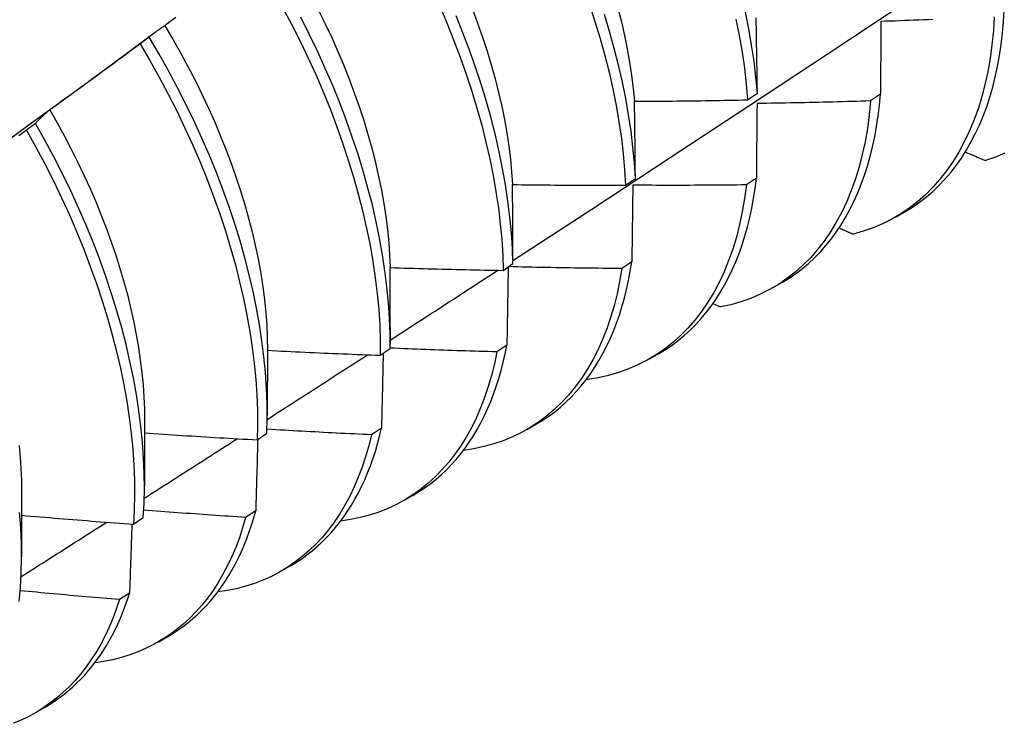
# Model space of a CAD drawing. Header units: inches. Extents: x 18 to 430, y 47 to 208.
# Tile 99 of 112: x 404.741 to 405.019, y 157.913 to 158.112. Entities that reach past the tile are written whole.
import ezdxf

# ---------------------------------------------------------------- set-up
doc = ezdxf.new("R2010")
doc.units = ezdxf.units.IN
doc.header["$MEASUREMENT"] = 0
doc.layers.add('Visible Edges(ANSI)', color=7, linetype='Continuous', lineweight=25)

msp = doc.modelspace()

# ---------------------------------------------------------------- linework, layer by layer
at = {"layer": 'Visible Edges(ANSI)'}
for p, q in [((404.76511, 158.09849), (404.77894, 158.10871)), ((404.77726, 158.10738), (404.77468, 158.10543)), ((404.94671, 158.0896), (404.94947, 158.09154)), ((404.98433, 158.0912), (404.98152, 158.08929)), ((404.74505, 158.08294), (404.74247, 158.08098)), ((404.91216, 158.06545), (404.91493, 158.06738)), ((404.94918, 158.06743), (404.94636, 158.06553)), ((404.98857, 158.05642), (404.99135, 158.05802)), ((404.91391, 158.04376), (404.91108, 158.04187)), ((404.87749, 158.04136), (404.88027, 158.04328)), ((404.95377, 158.03638), (404.95655, 158.03798)), ((404.93688, 158.03193), (404.93899, 158.03099)), ((404.8455, 158.02517), (404.84549, 158.02045)), ((404.81072, 158.01886), (404.8107, 158.00041)), ((404.8427, 158.01734), (404.84549, 158.01926)), ((404.87853, 158.02017), (404.87569, 158.01829)), ((404.91897, 158.01634), (404.92175, 158.01794)), ((404.90114, 158.0106), (404.90134, 158.0105)), ((404.77592, 157.99882), (404.7759, 157.98037)), ((404.84303, 157.99669), (404.84018, 157.99482)), ((404.88417, 157.9963), (404.88696, 157.9979)), ((404.80779, 157.99341), (404.81059, 157.99532)), ((404.74112, 157.97878), (404.7411, 157.96033)), ((404.84937, 157.97626), (404.85216, 157.97786)), ((404.77277, 157.96955), (404.77557, 157.97146)), ((404.80741, 157.97331), (404.80456, 157.97144)), ((404.81457, 157.95622), (404.81736, 157.95783)), ((404.77168, 157.95003), (404.76882, 157.94818)), ((404.77978, 157.93618), (404.78256, 157.93779)), ((404.74498, 157.91614), (404.74776, 157.91775))]:
    msp.add_line(p, q, dxfattribs=at)
at = {"layer": 'Visible Edges(ANSI)', "flags": 128}
for points in [[(404.88026, 158.04417), (404.90256, 158.05871), (404.92482, 158.07328), (404.94704, 158.08789), (404.96921, 158.10252), (404.99135, 158.11718), (405.01345, 158.13188), (405.03551, 158.1466), (405.05753, 158.16135), (405.0795, 158.17612), (405.10144, 158.19092), (405.12334, 158.20574), (405.14519, 158.22059), (405.16701, 158.23546), (405.18878, 158.25035), (405.21052, 158.26526)], [(404.85942, 158.11629), (404.8615, 158.11144), (404.86346, 158.10658), (404.8653, 158.10172), (404.86701, 158.09687), (404.8686, 158.09203), (404.87006, 158.08721), (404.8714, 158.08242), (404.87261, 158.07765), (404.87368, 158.07293), (404.87463, 158.06824), (404.87544, 158.06361), (404.87612, 158.05903), (404.87666, 158.05451), (404.87707, 158.05005), (404.87735, 158.04567), (404.87749, 158.04136)], [(404.90191, 158.11662), (404.90349, 158.11178), (404.90495, 158.10697), (404.90627, 158.10217), (404.90747, 158.09741), (404.90854, 158.09269), (404.90948, 158.08801), (404.91028, 158.08337), (404.91095, 158.0788), (404.91149, 158.07428), (404.91189, 158.06983), (404.91216, 158.06545)], [(404.81503, 158.11577), (404.81756, 158.111), (404.81999, 158.1062), (404.8223, 158.10138), (404.8245, 158.09654), (404.82658, 158.09169), (404.82855, 158.08683), (404.83039, 158.08197), (404.83211, 158.07712), (404.83371, 158.07228), (404.83518, 158.06746), (404.83653, 158.06266), (404.83774, 158.0579), (404.83882, 158.05317), (404.83978, 158.04848), (404.8406, 158.04384), (404.84128, 158.03926), (404.84183, 158.03473), (404.84225, 158.03027), (404.84254, 158.02589), (404.84269, 158.02157), (404.8427, 158.01734)], [(404.82513, 158.11507), (404.82707, 158.11114), (404.82893, 158.1072), (404.83069, 158.10324), (404.83236, 158.09928), (404.83394, 158.09531), (404.83541, 158.09135), (404.8368, 158.0874), (404.83808, 158.08345), (404.83926, 158.07953), (404.84035, 158.07562), (404.84133, 158.07174), (404.84221, 158.06789), (404.84299, 158.06407), (404.84367, 158.06029), (404.84424, 158.05656), (404.84471, 158.05287), (404.84507, 158.04924), (404.84533, 158.04567), (404.84548, 158.04215)], [(404.88027, 158.04328), (404.88012, 158.0476), (404.87983, 158.05199), (404.87941, 158.05645), (404.87885, 158.06097), (404.87817, 158.06556), (404.87734, 158.0702), (404.87639, 158.07488), (404.8753, 158.07961), (404.87409, 158.08438), (404.87274, 158.08918), (404.87127, 158.094), (404.86967, 158.09884), (404.86795, 158.10369), (404.8661, 158.10855), (404.86413, 158.11341)], [(404.86877, 158.11526), (404.87026, 158.11129), (404.87165, 158.10734), (404.87294, 158.1034), (404.87412, 158.09947), (404.87521, 158.09557), (404.87619, 158.09169), (404.87707, 158.08785), (404.87784, 158.08403), (404.8785, 158.08026), (404.87907, 158.07653), (404.87953, 158.07285), (404.87988, 158.06922), (404.88013, 158.06564)], [(404.91493, 158.06738), (404.91465, 158.07176), (404.91424, 158.07622), (404.91369, 158.08074), (404.91301, 158.08532), (404.91219, 158.08996), (404.91125, 158.09464), (404.91017, 158.09937), (404.90896, 158.10414), (404.90762, 158.10893), (404.90616, 158.11375)], [(404.90996, 158.11554), (404.91095, 158.11166), (404.91183, 158.10781), (404.91261, 158.104), (404.91329, 158.10022), (404.91386, 158.09649), (404.91433, 158.09281), (404.91469, 158.08919)], [(404.94947, 158.09154), (404.94906, 158.09599), (404.94852, 158.10051), (404.94785, 158.10509), (404.94705, 158.10972), (404.94611, 158.1144)], [(405.01656, 158.11314), (405.0163, 158.10909), (405.0159, 158.10515), (405.01538, 158.10131), (405.01472, 158.09757), (405.01392, 158.09395), (405.013, 158.09044), (405.01196, 158.08706), (405.01078, 158.0838), (405.00948, 158.08067), (405.00806, 158.07768), (405.00651, 158.07482), (405.00485, 158.07211), (405.00307, 158.06954), (405.00117, 158.06712), (404.99917, 158.06485), (404.99705, 158.06273), (404.99483, 158.06077), (404.9925, 158.05897), (404.99008, 158.05733), (404.98756, 158.05585), (404.98494, 158.05454), (404.98223, 158.0534), (404.97944, 158.05243), (404.97656, 158.05163)], [(404.99135, 158.05802), (404.9934, 158.05927), (404.99537, 158.06063), (404.99728, 158.0621), (404.99913, 158.06368), (405.0009, 158.06536), (405.0026, 158.06715), (405.00422, 158.06904), (405.00577, 158.07103), (405.00724, 158.07312), (405.00864, 158.07531), (405.00995, 158.0776), (405.01119, 158.07998), (405.01234, 158.08245), (405.01341, 158.08501), (405.0144, 158.08766), (405.0153, 158.09039), (405.01611, 158.09321), (405.01684, 158.09611), (405.01748, 158.09908), (405.01804, 158.10214), (405.0185, 158.10526), (405.01888, 158.10846), (405.01916, 158.11172), (405.01936, 158.11505)], [(404.78165, 158.11058), (404.78146, 158.11046), (404.78127, 158.11033), (404.78108, 158.11021), (404.78089, 158.11009), (404.78071, 158.10996), (404.78052, 158.10983), (404.78033, 158.10971), (404.78015, 158.10958), (404.77996, 158.10945), (404.77978, 158.10932), (404.77959, 158.10919), (404.77941, 158.10905), (404.77923, 158.10892), (404.77905, 158.10878), (404.77886, 158.10865), (404.77868, 158.10851), (404.7785, 158.10837), (404.77832, 158.10824), (404.77814, 158.1081), (404.77797, 158.10796), (404.77779, 158.10781), (404.77761, 158.10767), (404.77743, 158.10753), (404.77726, 158.10738)], [(404.78482, 158.11295), (404.78376, 158.11216), (404.78271, 158.11137), (404.78165, 158.11058)], [(404.78165, 158.11058), (404.78392, 158.10676), (404.78612, 158.10291), (404.78822, 158.09903), (404.79025, 158.09513), (404.79219, 158.09121), (404.79404, 158.08726), (404.7958, 158.08331), (404.79747, 158.07936), (404.79904, 158.07539), (404.80053, 158.07144), (404.80192, 158.06749), (404.80321, 158.06355), (404.80441, 158.05963), (404.8055, 158.05572), (404.8065, 158.05185), (404.80739, 158.048), (404.80818, 158.04419), (404.80886, 158.04042), (404.80944, 158.0367), (404.80991, 158.03302), (404.81027, 158.02939), (404.81052, 158.02582), (404.81067, 158.02231), (404.81072, 158.01886)], [(404.84549, 158.01926), (404.84546, 158.0235), (404.8453, 158.02782), (404.84501, 158.03221), (404.84458, 158.03667), (404.84402, 158.0412), (404.84332, 158.04579), (404.84249, 158.05043), (404.84153, 158.05513), (404.84044, 158.05986), (404.83921, 158.06463), (404.83786, 158.06942), (404.83638, 158.07425), (404.83477, 158.07909), (404.83304, 158.08394), (404.83119, 158.0888), (404.82921, 158.09365), (404.82712, 158.09851), (404.82491, 158.10335), (404.82259, 158.10817), (404.82016, 158.11296)], [(404.9434, 158.11245), (404.94433, 158.10777), (404.94512, 158.10314), (404.94579, 158.09857), (404.94631, 158.09405), (404.94671, 158.0896)], [(404.94947, 158.09154), (404.94946, 158.09244), (404.94944, 158.09333), (404.94943, 158.09422), (404.94942, 158.09512), (404.94941, 158.09601), (404.9494, 158.0969), (404.94938, 158.09779), (404.94937, 158.09868), (404.94936, 158.09957), (404.94934, 158.10046), (404.94933, 158.10134), (404.94932, 158.10223), (404.9493, 158.10311), (404.94929, 158.104), (404.94927, 158.10488), (404.94926, 158.10576), (404.94925, 158.10664), (404.94923, 158.10752), (404.94922, 158.1084), (404.9492, 158.10928), (404.94918, 158.11016), (404.94917, 158.11103), (404.94915, 158.11191), (404.94914, 158.11279)], [(404.98445, 158.11177), (404.98445, 158.11093), (404.98444, 158.11008), (404.98444, 158.10923), (404.98443, 158.10838), (404.98443, 158.10753), (404.98442, 158.10668), (404.98442, 158.10583), (404.98441, 158.10497), (404.98441, 158.10412), (404.9844, 158.10327), (404.9844, 158.10241), (404.98439, 158.10155), (404.98439, 158.10069), (404.98438, 158.09984), (404.98438, 158.09898), (404.98437, 158.09812), (404.98437, 158.09725), (404.98436, 158.09639), (404.98436, 158.09553), (404.98435, 158.09466), (404.98435, 158.0938), (404.98434, 158.09293), (404.98433, 158.09207), (404.98433, 158.0912)], [(404.99917, 158.11232), (404.99784, 158.11227), (404.9965, 158.11221), (404.99516, 158.11216), (404.99382, 158.11211), (404.99248, 158.11206), (404.99114, 158.11201), (404.98981, 158.11196), (404.98847, 158.11191), (404.98713, 158.11187), (404.98579, 158.11182), (404.98445, 158.11177)], [(404.77468, 158.10543), (404.77363, 158.10464), (404.77257, 158.10385), (404.77151, 158.10307), (404.77045, 158.10228), (404.76938, 158.1015), (404.76832, 158.10071), (404.76726, 158.09993), (404.7662, 158.09915), (404.76513, 158.09837), (404.76407, 158.09759), (404.763, 158.09681), (404.76194, 158.09604), (404.76087, 158.09526), (404.7598, 158.09448), (404.75873, 158.09371), (404.75766, 158.09294), (404.75659, 158.09216), (404.75552, 158.09139), (404.75445, 158.09062), (404.75338, 158.08985), (404.75231, 158.08909), (404.75124, 158.08832), (404.75016, 158.08755), (404.74909, 158.08679)], [(404.77468, 158.10543), (404.77743, 158.10074), (404.78008, 158.09601), (404.78261, 158.09124), (404.78505, 158.08645), (404.78737, 158.08163), (404.78957, 158.07679), (404.79166, 158.07194), (404.79364, 158.06708), (404.79549, 158.06222), (404.79722, 158.05737), (404.79882, 158.05253), (404.8003, 158.04771), (404.80165, 158.04291), (404.80287, 158.03814), (404.80396, 158.03341), (404.80492, 158.02872), (404.80575, 158.02408), (404.80645, 158.01949), (404.80701, 158.01496), (404.80743, 158.0105), (404.80773, 158.0061), (404.80788, 158.00179), (404.80791, 157.99755), (404.80779, 157.99341)], [(404.81059, 157.99532), (404.81069, 157.99947), (404.81066, 158.00371), (404.81049, 158.00804), (404.81019, 158.01243), (404.80975, 158.0169), (404.80918, 158.02144), (404.80848, 158.02603), (404.80764, 158.03067), (404.80667, 158.03537), (404.80557, 158.0401), (404.80434, 158.04487), (404.80298, 158.04967), (404.80149, 158.05449), (404.79987, 158.05934), (404.79814, 158.06419), (404.79627, 158.06905), (404.79429, 158.0739), (404.79219, 158.07875), (404.78998, 158.08359), (404.78765, 158.08841), (404.78521, 158.09321), (404.78266, 158.09797), (404.78001, 158.1027), (404.77726, 158.10738)], [(404.73183, 158.07423), (404.74293, 158.08232), (404.75402, 158.0904), (404.76511, 158.09849)], [(404.95655, 158.03798), (404.9585, 158.03917), (404.96039, 158.04046), (404.96222, 158.04185), (404.96398, 158.04333), (404.96568, 158.04491), (404.96732, 158.04659), (404.96889, 158.04836), (404.97039, 158.05022), (404.97182, 158.05217), (404.97318, 158.05422), (404.97447, 158.05635), (404.97569, 158.05856), (404.97683, 158.06086), (404.9779, 158.06325), (404.9789, 158.06571), (404.97982, 158.06826), (404.98066, 158.07088), (404.98142, 158.07357), (404.9821, 158.07634), (404.98271, 158.07918), (404.98323, 158.08209), (404.98368, 158.08506), (404.98404, 158.0881), (404.98433, 158.0912)], [(404.91469, 158.08919), (404.91602, 158.08919), (404.91735, 158.0892), (404.91869, 158.08921), (404.92002, 158.08922), (404.92136, 158.08923), (404.92269, 158.08924), (404.92403, 158.08925), (404.92536, 158.08926), (404.9267, 158.08928), (404.92803, 158.08929), (404.92936, 158.08931), (404.9307, 158.08933), (404.93203, 158.08934), (404.93337, 158.08936), (404.9347, 158.08938), (404.93604, 158.0894), (404.93737, 158.08942), (404.9387, 158.08945), (404.94004, 158.08947), (404.94137, 158.0895), (404.94271, 158.08952), (404.94404, 158.08955), (404.94538, 158.08958), (404.94671, 158.0896)], [(404.91493, 158.06738), (404.91492, 158.0683), (404.91491, 158.06921), (404.9149, 158.07013), (404.9149, 158.07105), (404.91489, 158.07196), (404.91488, 158.07288), (404.91487, 158.07379), (404.91486, 158.0747), (404.91485, 158.07562), (404.91484, 158.07653), (404.91483, 158.07744), (404.91482, 158.07835), (404.91481, 158.07925), (404.9148, 158.08016), (404.91479, 158.08107), (404.91478, 158.08197), (404.91477, 158.08288), (404.91476, 158.08378), (404.91475, 158.08468), (404.91473, 158.08559), (404.91472, 158.08649), (404.91471, 158.08739), (404.9147, 158.08829), (404.91469, 158.08919)], [(404.98152, 158.08929), (404.98113, 158.08534), (404.98061, 158.08149), (404.97996, 158.07775), (404.97918, 158.07412), (404.97826, 158.07061), (404.97722, 158.06722), (404.97605, 158.06395), (404.97476, 158.06082), (404.97335, 158.05782), (404.97181, 158.05495), (404.97015, 158.05223), (404.96838, 158.04965), (404.96649, 158.04722), (404.96449, 158.04494), (404.96238, 158.04281), (404.96016, 158.04084), (404.95785, 158.03903), (404.95543, 158.03738), (404.95291, 158.0359), (404.9503, 158.03458), (404.9476, 158.03342), (404.94481, 158.03244), (404.94194, 158.03163), (404.93899, 158.03099)], [(404.94937, 158.08857), (404.94937, 158.0877), (404.94936, 158.08683), (404.94935, 158.08596), (404.94934, 158.08508), (404.94934, 158.08421), (404.94933, 158.08334), (404.94932, 158.08246), (404.94931, 158.08158), (404.94931, 158.0807), (404.9493, 158.07983), (404.94929, 158.07895), (404.94928, 158.07807), (404.94927, 158.07718), (404.94927, 158.0763), (404.94926, 158.07542), (404.94925, 158.07454), (404.94924, 158.07365), (404.94923, 158.07276), (404.94922, 158.07188), (404.94921, 158.07099), (404.94921, 158.0701), (404.9492, 158.06921), (404.94919, 158.06832), (404.94918, 158.06743)], [(404.98152, 158.08929), (404.98018, 158.08925), (404.97884, 158.08921), (404.9775, 158.08917), (404.97616, 158.08913), (404.97483, 158.08909), (404.97349, 158.08906), (404.97215, 158.08902), (404.97081, 158.08899), (404.96947, 158.08895), (404.96813, 158.08892), (404.96679, 158.08889), (404.96545, 158.08886), (404.96411, 158.08883), (404.96277, 158.0888), (404.96143, 158.08877), (404.96009, 158.08874), (404.95875, 158.08872), (404.95741, 158.08869), (404.95607, 158.08867), (404.95473, 158.08865), (404.95339, 158.08863), (404.95205, 158.08861), (404.95071, 158.08859), (404.94937, 158.08857)], [(404.74909, 158.08679), (404.74892, 158.08664), (404.74874, 158.08649), (404.74857, 158.08634), (404.74839, 158.08619), (404.74822, 158.08603), (404.74805, 158.08588), (404.74788, 158.08573), (404.74771, 158.08557), (404.74754, 158.08541), (404.74737, 158.08526), (404.7472, 158.0851), (404.74703, 158.08494), (404.74686, 158.08478), (404.74669, 158.08461), (404.74653, 158.08445), (404.74636, 158.08429), (404.74619, 158.08412), (404.74603, 158.08396), (404.74587, 158.08379), (404.7457, 158.08362), (404.74554, 158.08345), (404.74538, 158.08328), (404.74521, 158.08311), (404.74505, 158.08294)], [(404.74909, 158.08679), (404.7512, 158.08309), (404.75324, 158.07937), (404.75519, 158.07563), (404.75707, 158.07187), (404.75887, 158.0681), (404.76059, 158.06431), (404.76222, 158.06052), (404.76377, 158.05672), (404.76523, 158.05292), (404.7666, 158.04914), (404.76788, 158.04536), (404.76907, 158.04159), (404.77016, 158.03784), (404.77116, 158.03411), (404.77207, 158.03041), (404.77288, 158.02673), (404.77359, 158.02309), (404.77421, 158.01948), (404.77474, 158.01592), (404.77517, 158.0124), (404.7755, 158.00892), (404.77574, 158.0055), (404.77588, 158.00213), (404.77592, 157.99882)], [(404.77557, 157.97146), (404.7758, 157.97552), (404.7759, 157.97968), (404.77585, 157.98393), (404.77568, 157.98826), (404.77537, 157.99266), (404.77492, 157.99713), (404.77435, 158.00167), (404.77363, 158.00626), (404.77279, 158.01091), (404.77181, 158.01561), (404.7707, 158.02034), (404.76946, 158.02512), (404.76809, 158.02992), (404.7666, 158.03474), (404.76498, 158.03958), (404.76323, 158.04444), (404.76136, 158.0493), (404.75937, 158.05415), (404.75727, 158.059), (404.75505, 158.06384), (404.75271, 158.06866), (404.75026, 158.07345), (404.74771, 158.07821), (404.74505, 158.08294)], [(404.74247, 158.08098), (404.7414, 158.08022), (404.74032, 158.07946)], [(404.74247, 158.08098), (404.74512, 158.07625), (404.74767, 158.07149), (404.75011, 158.06669), (404.75243, 158.06187), (404.75465, 158.05704), (404.75674, 158.05218), (404.75872, 158.04733), (404.76058, 158.04247), (404.76232, 158.03762), (404.76393, 158.03277), (404.76542, 158.02795), (404.76678, 158.02315), (404.76801, 158.01838), (404.7691, 158.01365), (404.77007, 158.00896), (404.77091, 158.00431), (404.77161, 157.99972), (404.77218, 157.99519), (404.77261, 157.99072), (404.77291, 157.98632), (404.77308, 157.982), (404.77311, 157.97776), (404.77301, 157.97361), (404.77277, 157.96955)], [(405.00836, 158.07486), (405.0086, 158.07475), (405.00883, 158.07465), (405.00907, 158.07455), (405.00931, 158.07445), (405.00955, 158.07435), (405.00978, 158.07424), (405.01002, 158.07414), (405.01026, 158.07404), (405.0105, 158.07394), (405.01074, 158.07384), (405.01097, 158.07374), (405.01121, 158.07363), (405.01145, 158.07353), (405.01169, 158.07343), (405.01193, 158.07333), (405.01216, 158.07323), (405.0124, 158.07313), (405.01264, 158.07302), (405.01288, 158.07292), (405.01312, 158.07282), (405.01335, 158.07272), (405.01359, 158.07262), (405.01383, 158.07252), (405.01407, 158.07241)], [(405.01958, 158.07451), (405.01687, 158.07338), (405.01407, 158.07241)], [(404.92175, 158.01794), (404.92361, 158.01907), (404.9254, 158.02029), (404.92715, 158.02159), (404.92883, 158.02299), (404.93046, 158.02447), (404.93203, 158.02603), (404.93355, 158.02769), (404.935, 158.02942), (404.93638, 158.03124), (404.93771, 158.03314), (404.93897, 158.03512), (404.94017, 158.03718), (404.9413, 158.03931), (404.94236, 158.04152), (404.94336, 158.04381), (404.94429, 158.04617), (404.94515, 158.0486), (404.94594, 158.05109), (404.94665, 158.05366), (404.9473, 158.05629), (404.94788, 158.05898), (404.94838, 158.06174), (404.94882, 158.06456), (404.94918, 158.06743)], [(404.88013, 158.06564), (404.88147, 158.06562), (404.8828, 158.0656), (404.88413, 158.06559), (404.88547, 158.06557), (404.8868, 158.06555), (404.88814, 158.06554), (404.88947, 158.06553), (404.89081, 158.06552), (404.89214, 158.0655), (404.89348, 158.06549), (404.89481, 158.06548), (404.89614, 158.06548), (404.89748, 158.06547), (404.89881, 158.06546), (404.90015, 158.06546), (404.90148, 158.06545), (404.90282, 158.06545), (404.90415, 158.06544), (404.90549, 158.06544), (404.90682, 158.06544), (404.90816, 158.06544), (404.90949, 158.06544), (404.91082, 158.06545), (404.91216, 158.06545)], [(404.88027, 158.04328), (404.88026, 158.04423), (404.88026, 158.04517), (404.88026, 158.04611), (404.88025, 158.04704), (404.88025, 158.04798), (404.88025, 158.04892), (404.88024, 158.04986), (404.88024, 158.05079), (404.88023, 158.05173), (404.88023, 158.05266), (404.88022, 158.05359), (404.88022, 158.05452), (404.88021, 158.05545), (404.88021, 158.05639), (404.8802, 158.05731), (404.88019, 158.05824), (404.88019, 158.05917), (404.88018, 158.0601), (404.88017, 158.06102), (404.88016, 158.06195), (404.88016, 158.06287), (404.88015, 158.0638), (404.88014, 158.06472), (404.88013, 158.06564)], [(404.94636, 158.06553), (404.94585, 158.06168), (404.9452, 158.05793), (404.94443, 158.0543), (404.94352, 158.05078), (404.94249, 158.04738), (404.94133, 158.0441), (404.94004, 158.04096), (404.93863, 158.03795), (404.9371, 158.03508), (404.93545, 158.03235), (404.93369, 158.02976), (404.93181, 158.02732), (404.92981, 158.02503), (404.92771, 158.02289), (404.9255, 158.02091), (404.92319, 158.01909), (404.92077, 158.01744), (404.91826, 158.01594), (404.91566, 158.01461), (404.91296, 158.01345), (404.91018, 158.01246), (404.90731, 158.01163), (404.90437, 158.01098), (404.90134, 158.0105)], [(404.91419, 158.06545), (404.91418, 158.06455), (404.91417, 158.06366), (404.91416, 158.06276), (404.91415, 158.06187), (404.91414, 158.06097), (404.91413, 158.06007), (404.91412, 158.05917), (404.91411, 158.05827), (404.91409, 158.05737), (404.91408, 158.05647), (404.91407, 158.05557), (404.91406, 158.05466), (404.91405, 158.05376), (404.91404, 158.05285), (404.91402, 158.05195), (404.91401, 158.05104), (404.914, 158.05013), (404.91399, 158.04923), (404.91397, 158.04832), (404.91396, 158.04741), (404.91395, 158.04649), (404.91394, 158.04558), (404.91392, 158.04467), (404.91391, 158.04376)], [(404.94636, 158.06553), (404.94502, 158.06552), (404.94368, 158.0655), (404.94234, 158.06549), (404.941, 158.06548), (404.93966, 158.06547), (404.93832, 158.06546), (404.93698, 158.06545), (404.93564, 158.06544), (404.9343, 158.06543), (404.93296, 158.06542), (404.93162, 158.06542), (404.93028, 158.06541), (404.92894, 158.06541), (404.9276, 158.06541), (404.92626, 158.06541), (404.92492, 158.06541), (404.92358, 158.06541), (404.92224, 158.06541), (404.9209, 158.06541), (404.91955, 158.06542), (404.91821, 158.06542), (404.91687, 158.06543), (404.91553, 158.06544), (404.91419, 158.06545)], [(404.97262, 158.05335), (404.97279, 158.05328), (404.97295, 158.05321), (404.97312, 158.05314), (404.97328, 158.05307), (404.97344, 158.05299), (404.97361, 158.05292), (404.97377, 158.05285), (404.97394, 158.05278), (404.9741, 158.05271), (404.97426, 158.05263), (404.97443, 158.05256), (404.97459, 158.05249), (404.97476, 158.05242), (404.97492, 158.05235), (404.97508, 158.05227), (404.97525, 158.0522), (404.97541, 158.05213), (404.97558, 158.05206), (404.97574, 158.05199), (404.97591, 158.05191), (404.97607, 158.05184), (404.97623, 158.05177), (404.9764, 158.0517), (404.97656, 158.05163)], [(404.88696, 157.9979), (404.88871, 157.99897), (404.89042, 158.00011), (404.89208, 158.00134), (404.89368, 158.00264), (404.89524, 158.00403), (404.89674, 158.00549), (404.89819, 158.00703), (404.89959, 158.00864), (404.90093, 158.01033), (404.90222, 158.01209), (404.90345, 158.01392), (404.90462, 158.01582), (404.90573, 158.0178), (404.90678, 158.01984), (404.90778, 158.02195), (404.90871, 158.02413), (404.90958, 158.02637), (404.91039, 158.02868), (404.91113, 158.03104), (404.91182, 158.03347), (404.91244, 158.03596), (404.91299, 158.0385), (404.91348, 158.0411), (404.91391, 158.04376)], [(404.84548, 158.04215), (404.84681, 158.04211), (404.84814, 158.04207), (404.84948, 158.04202), (404.85081, 158.04198), (404.85214, 158.04194), (404.85348, 158.0419), (404.85481, 158.04187), (404.85615, 158.04183), (404.85748, 158.04179), (404.85881, 158.04176), (404.86015, 158.04172), (404.86148, 158.04169), (404.86281, 158.04166), (404.86415, 158.04162), (404.86548, 158.04159), (404.86682, 158.04156), (404.86815, 158.04154), (404.86948, 158.04151), (404.87082, 158.04148), (404.87215, 158.04145), (404.87349, 158.04143), (404.87482, 158.04141), (404.87616, 158.04138), (404.87749, 158.04136)], [(404.8455, 158.02517), (404.8455, 158.02589), (404.8455, 158.0266), (404.8455, 158.02731), (404.8455, 158.02802), (404.8455, 158.02873), (404.8455, 158.02944), (404.8455, 158.03015), (404.8455, 158.03086), (404.8455, 158.03157), (404.8455, 158.03228), (404.8455, 158.03299), (404.8455, 158.0337), (404.8455, 158.0344), (404.8455, 158.03511), (404.8455, 158.03582), (404.84549, 158.03652), (404.84549, 158.03723), (404.84549, 158.03793), (404.84549, 158.03864), (404.84549, 158.03934), (404.84548, 158.04004), (404.84548, 158.04075), (404.84548, 158.04145), (404.84548, 158.04215)], [(404.8455, 158.02162), (404.84677, 158.02244), (404.84804, 158.02326), (404.84931, 158.02409), (404.85058, 158.02491), (404.85185, 158.02573), (404.85312, 158.02656), (404.85439, 158.02738), (404.85566, 158.0282), (404.85694, 158.02902), (404.85821, 158.02985), (404.85948, 158.03067), (404.86075, 158.03149), (404.86202, 158.03232), (404.86329, 158.03314), (404.86456, 158.03397), (404.86583, 158.03479), (404.86709, 158.03561), (404.86836, 158.03644), (404.86963, 158.03726), (404.8709, 158.03809), (404.87217, 158.03891), (404.87344, 158.03974), (404.87471, 158.04056), (404.87598, 158.04139)], [(404.91108, 158.04187), (404.91047, 158.03824), (404.90974, 158.03472), (404.90888, 158.03131), (404.90791, 158.02801), (404.90681, 158.02482), (404.9056, 158.02176), (404.90428, 158.01881), (404.90284, 158.016), (404.90129, 158.01331), (404.89963, 158.01076), (404.89786, 158.00835), (404.89598, 158.00607), (404.89401, 158.00393), (404.89193, 158.00194), (404.88975, 158.0001), (404.88748, 157.99841), (404.88512, 157.99686), (404.88267, 157.99547), (404.88013, 157.99424), (404.8775, 157.99316), (404.8748, 157.99223), (404.87202, 157.99147), (404.86916, 157.99087), (404.86624, 157.99042)], [(404.87891, 158.04235), (404.8789, 158.04143), (404.87888, 158.04052), (404.87887, 158.0396), (404.87885, 158.03868), (404.87884, 158.03777), (404.87882, 158.03685), (404.87881, 158.03593), (404.87879, 158.03501), (404.87878, 158.03409), (404.87876, 158.03317), (404.87875, 158.03224), (404.87873, 158.03132), (404.87871, 158.0304), (404.8787, 158.02947), (404.87868, 158.02855), (404.87866, 158.02762), (404.87865, 158.02669), (404.87863, 158.02576), (404.87861, 158.02483), (404.8786, 158.0239), (404.87858, 158.02297), (404.87856, 158.02204), (404.87854, 158.02111), (404.87853, 158.02017)], [(404.91108, 158.04187), (404.90975, 158.04188), (404.90841, 158.04189), (404.90707, 158.0419), (404.90573, 158.04191), (404.9044, 158.04193), (404.90306, 158.04194), (404.90172, 158.04196), (404.90038, 158.04198), (404.89905, 158.042), (404.89771, 158.04202), (404.89637, 158.04204), (404.89504, 158.04206), (404.8937, 158.04208), (404.89236, 158.04211), (404.89102, 158.04213), (404.88969, 158.04216), (404.88835, 158.04218), (404.88701, 158.04221), (404.88567, 158.04224), (404.88434, 158.04227), (404.883, 158.0423), (404.88166, 158.04233), (404.88033, 158.04236), (404.87899, 158.0424)], [(404.81072, 158.01873), (404.81205, 158.01866), (404.81338, 158.01859), (404.81472, 158.01853), (404.81605, 158.01846), (404.81738, 158.0184), (404.81871, 158.01833), (404.82004, 158.01827), (404.82138, 158.01821), (404.82271, 158.01815), (404.82404, 158.01809), (404.82537, 158.01803), (404.82671, 158.01797), (404.82804, 158.01791), (404.82937, 158.01786), (404.8307, 158.0178), (404.83204, 158.01775), (404.83337, 158.01769), (404.8347, 158.01764), (404.83604, 158.01759), (404.83737, 158.01754), (404.8387, 158.01749), (404.84003, 158.01744), (404.84137, 158.01739), (404.8427, 158.01734)], [(404.87569, 158.01829), (404.87499, 158.01491), (404.87418, 158.01163), (404.87326, 158.00845), (404.87223, 158.00537), (404.87109, 158.00241), (404.86985, 157.99955), (404.8685, 157.99682), (404.86705, 157.9942), (404.86549, 157.9917), (404.86384, 157.98933), (404.86208, 157.98709), (404.86024, 157.98497), (404.85829, 157.98299), (404.85626, 157.98114), (404.85414, 157.97942), (404.85193, 157.97785), (404.84963, 157.97641), (404.84726, 157.97512), (404.8448, 157.97396), (404.84227, 157.97296), (404.83967, 157.97209), (404.83699, 157.97138), (404.83425, 157.97081), (404.83144, 157.97039)], [(404.87569, 158.01829), (404.87443, 158.01833), (404.87317, 158.01836), (404.87191, 158.0184), (404.87066, 158.01843), (404.8694, 158.01847), (404.86814, 158.01851), (404.86688, 158.01855), (404.86562, 158.01859), (404.86436, 158.01863), (404.8631, 158.01867), (404.86185, 158.01871), (404.86059, 158.01876), (404.85933, 158.0188), (404.85807, 158.01885), (404.85681, 158.01889), (404.85555, 158.01894), (404.8543, 158.01899), (404.85304, 158.01904), (404.85178, 158.01909), (404.85052, 158.01914), (404.84926, 158.01919), (404.848, 158.01924), (404.84675, 158.0193), (404.84549, 158.01935)], [(404.85216, 157.97786), (404.85382, 157.97887), (404.85543, 157.97994), (404.857, 157.98109), (404.85853, 157.98231), (404.86001, 157.98359), (404.86145, 157.98495), (404.86284, 157.98638), (404.86418, 157.98787), (404.86547, 157.98943), (404.86671, 157.99106), (404.8679, 157.99275), (404.86904, 157.9945), (404.87013, 157.99632), (404.87117, 157.9982), (404.87215, 158.00014), (404.87308, 158.00214), (404.87396, 158.0042), (404.87478, 158.00632), (404.87554, 158.0085), (404.87625, 158.01073), (404.87691, 158.01301), (404.8775, 158.01535), (404.87804, 158.01774), (404.87853, 158.02017)], [(404.81069, 157.99919), (404.81187, 157.99995), (404.81306, 158.00071), (404.81424, 158.00147), (404.81543, 158.00223), (404.81661, 158.00299), (404.81779, 158.00375), (404.81898, 158.00451), (404.82016, 158.00528), (404.82134, 158.00604), (404.82253, 158.0068), (404.82371, 158.00756), (404.82489, 158.00832), (404.82608, 158.00909), (404.82726, 158.00985), (404.82844, 158.01061), (404.82962, 158.01137), (404.83081, 158.01213), (404.83199, 158.0129), (404.83317, 158.01366), (404.83435, 158.01442), (404.83554, 158.01519), (404.83672, 158.01595), (404.8379, 158.01671), (404.83908, 158.01747)], [(404.8435, 158.0179), (404.84349, 158.01702), (404.84347, 158.01615), (404.84345, 158.01527), (404.84343, 158.01439), (404.84341, 158.01351), (404.84339, 158.01263), (404.84337, 158.01176), (404.84335, 158.01087), (404.84333, 158.00999), (404.84331, 158.00911), (404.8433, 158.00823), (404.84328, 158.00735), (404.84326, 158.00646), (404.84324, 158.00558), (404.84321, 158.00469), (404.84319, 158.00381), (404.84317, 158.00292), (404.84315, 158.00203), (404.84313, 158.00114), (404.84311, 158.00025), (404.84309, 157.99936), (404.84307, 157.99847), (404.84305, 157.99758), (404.84303, 157.99669)], [(404.84018, 157.99482), (404.83895, 157.99487), (404.83772, 157.99493), (404.83648, 157.99499), (404.83525, 157.99505), (404.83402, 157.99511), (404.83279, 157.99517), (404.83156, 157.99523), (404.83033, 157.99529), (404.82909, 157.99536), (404.82786, 157.99542), (404.82663, 157.99548), (404.8254, 157.99555), (404.82417, 157.99562), (404.82294, 157.99568), (404.82171, 157.99575), (404.82048, 157.99582), (404.81925, 157.99589), (404.81801, 157.99596), (404.81678, 157.99603), (404.81555, 157.99611), (404.81432, 157.99618), (404.81309, 157.99625), (404.81186, 157.99633), (404.81063, 157.9964)], [(404.81736, 157.95783), (404.81892, 157.95877), (404.82044, 157.95977), (404.82193, 157.96084), (404.82337, 157.96197), (404.82478, 157.96317), (404.82615, 157.96442), (404.82747, 157.96574), (404.82875, 157.96712), (404.82999, 157.96855), (404.83118, 157.97005), (404.83233, 157.9716), (404.83344, 157.97321), (404.8345, 157.97488), (404.83551, 157.9766), (404.83648, 157.97838), (404.8374, 157.98021), (404.83828, 157.98209), (404.8391, 157.98403), (404.83988, 157.98602), (404.84061, 157.98806), (404.84129, 157.99014), (404.84192, 157.99228), (404.8425, 157.99446), (404.84303, 157.99669)], [(404.77585, 157.97688), (404.77694, 157.97758), (404.77804, 157.97828), (404.77914, 157.97898), (404.78024, 157.97968), (404.78133, 157.98038), (404.78243, 157.98108), (404.78353, 157.98178), (404.78463, 157.98248), (404.78572, 157.98318), (404.78682, 157.98389), (404.78792, 157.98459), (404.78901, 157.98529), (404.79011, 157.98599), (404.79121, 157.98669), (404.7923, 157.98739), (404.7934, 157.9881), (404.79449, 157.9888), (404.79559, 157.9895), (404.79669, 157.9902), (404.79778, 157.9909), (404.79888, 157.99161), (404.79997, 157.99231), (404.80107, 157.99301), (404.80217, 157.99371)], [(404.77592, 157.99536), (404.77724, 157.99527), (404.77857, 157.99518), (404.7799, 157.99509), (404.78123, 157.995), (404.78255, 157.99491), (404.78388, 157.99483), (404.78521, 157.99474), (404.78654, 157.99465), (404.78786, 157.99457), (404.78919, 157.99449), (404.79052, 157.9944), (404.79185, 157.99432), (404.79318, 157.99424), (404.7945, 157.99416), (404.79583, 157.99408), (404.79716, 157.994), (404.79849, 157.99392), (404.79982, 157.99385), (404.80115, 157.99377), (404.80248, 157.9937), (404.80381, 157.99362), (404.80514, 157.99355), (404.80646, 157.99348), (404.80779, 157.99341)], [(404.84018, 157.99482), (404.8394, 157.99167), (404.83853, 157.98862), (404.83755, 157.98567), (404.83647, 157.98281), (404.8353, 157.98006), (404.83403, 157.97742), (404.83266, 157.97488), (404.8312, 157.97246), (404.82965, 157.97014), (404.82801, 157.96795), (404.82628, 157.96587), (404.82446, 157.96391), (404.82256, 157.96207), (404.82057, 157.96036), (404.81851, 157.95877), (404.81636, 157.95731), (404.81414, 157.95597), (404.81184, 157.95477), (404.80947, 157.9537), (404.80704, 157.95276), (404.80453, 157.95196), (404.80196, 157.95128), (404.79933, 157.95075), (404.79664, 157.95035)], [(404.80798, 157.99353), (404.80796, 157.9927), (404.80794, 157.99186), (404.80791, 157.99103), (404.80789, 157.99019), (404.80787, 157.98935), (404.80785, 157.98851), (404.80782, 157.98767), (404.8078, 157.98683), (404.80778, 157.98599), (404.80775, 157.98515), (404.80773, 157.98431), (404.80771, 157.98347), (404.80768, 157.98262), (404.80766, 157.98178), (404.80763, 157.98094), (404.80761, 157.98009), (404.80758, 157.97924), (404.80756, 157.9784), (404.80754, 157.97755), (404.80751, 157.9767), (404.80749, 157.97586), (404.80746, 157.97501), (404.80743, 157.97416), (404.80741, 157.97331)], [(404.7404, 157.99176), (404.74072, 157.98843), (404.74094, 157.98516), (404.74108, 157.98194), (404.74112, 157.97878)], [(404.74044, 157.94768), (404.74079, 157.95166), (404.74101, 157.95573), (404.7411, 157.95989), (404.74105, 157.96414), (404.74087, 157.96848), (404.74055, 157.97288)], [(404.74111, 157.97206), (404.74243, 157.97194), (404.74375, 157.97183), (404.74507, 157.97172), (404.74638, 157.97161), (404.7477, 157.9715), (404.74902, 157.97139), (404.75034, 157.97128), (404.75166, 157.97117), (404.75298, 157.97106), (404.75429, 157.97095), (404.75561, 157.97085), (404.75693, 157.97074), (404.75825, 157.97064), (404.75957, 157.97054), (404.76089, 157.97043), (404.76221, 157.97033), (404.76353, 157.97023), (404.76485, 157.97013), (404.76617, 157.97003), (404.76749, 157.96993), (404.76881, 157.96984), (404.77013, 157.96974), (404.77145, 157.96964), (404.77277, 157.96955)], [(404.80456, 157.97144), (404.80371, 157.96853), (404.80278, 157.96571), (404.80176, 157.96298), (404.80064, 157.96034), (404.79944, 157.9578), (404.79815, 157.95535), (404.79678, 157.95301), (404.79532, 157.95077), (404.79378, 157.94863), (404.79215, 157.94661), (404.79045, 157.94469), (404.78866, 157.94288), (404.7868, 157.94118), (404.78487, 157.9396), (404.78286, 157.93813), (404.78078, 157.93678), (404.77864, 157.93555), (404.77642, 157.93444), (404.77414, 157.93344), (404.7718, 157.93257), (404.7694, 157.93182), (404.76693, 157.93119), (404.76442, 157.93069), (404.76184, 157.93031)], [(404.80456, 157.97144), (404.80335, 157.97152), (404.80215, 157.9716), (404.80095, 157.97168), (404.79974, 157.97176), (404.79854, 157.97184), (404.79734, 157.97192), (404.79614, 157.972), (404.79493, 157.97209), (404.79373, 157.97217), (404.79253, 157.97225), (404.79133, 157.97234), (404.79013, 157.97243), (404.78892, 157.97251), (404.78772, 157.9726), (404.78652, 157.97269), (404.78532, 157.97278), (404.78412, 157.97287), (404.78291, 157.97296), (404.78171, 157.97305), (404.78051, 157.97314), (404.77931, 157.97324), (404.77811, 157.97333), (404.77691, 157.97343), (404.77571, 157.97352)], [(404.78256, 157.93779), (404.78402, 157.93867), (404.78546, 157.9396), (404.78685, 157.9406), (404.78822, 157.94164), (404.78954, 157.94275), (404.79084, 157.9439), (404.79209, 157.94511), (404.79331, 157.94638), (404.79449, 157.94769), (404.79564, 157.94906), (404.79674, 157.95048), (404.79781, 157.95195), (404.79884, 157.95347), (404.79983, 157.95504), (404.80077, 157.95666), (404.80168, 157.95833), (404.80254, 157.96005), (404.80337, 157.96181), (404.80415, 157.96361), (404.80489, 157.96547), (404.80558, 157.96736), (404.80623, 157.9693), (404.80684, 157.97129), (404.80741, 157.97331)], [(404.74097, 157.95469), (404.74198, 157.95533), (404.74299, 157.95597), (404.744, 157.95661), (404.74501, 157.95726), (404.74603, 157.9579), (404.74704, 157.95854), (404.74805, 157.95918), (404.74906, 157.95982), (404.75007, 157.96046), (404.75108, 157.96111), (404.75209, 157.96175), (404.7531, 157.96239), (404.75411, 157.96303), (404.75512, 157.96367), (404.75613, 157.96432), (404.75714, 157.96496), (404.75815, 157.9656), (404.75916, 157.96625), (404.76017, 157.96689), (404.76118, 157.96753), (404.76219, 157.96817), (404.7632, 157.96882), (404.76421, 157.96946), (404.76522, 157.9701)], [(404.77235, 157.96958), (404.77233, 157.96877), (404.7723, 157.96796), (404.77227, 157.96715), (404.77225, 157.96634), (404.77222, 157.96553), (404.77219, 157.96472), (404.77216, 157.96391), (404.77214, 157.9631), (404.77211, 157.96229), (404.77208, 157.96147), (404.77205, 157.96066), (404.77203, 157.95985), (404.772, 157.95903), (404.77197, 157.95822), (404.77194, 157.9574), (404.77191, 157.95658), (404.77188, 157.95577), (404.77186, 157.95495), (404.77183, 157.95413), (404.7718, 157.95331), (404.77177, 157.95249), (404.77174, 157.95167), (404.77171, 157.95085), (404.77168, 157.95003)], [(404.76882, 157.94818), (404.76764, 157.94827), (404.76647, 157.94837), (404.7653, 157.94847), (404.76413, 157.94857), (404.76296, 157.94867), (404.76179, 157.94877), (404.76062, 157.94887), (404.75945, 157.94897), (404.75827, 157.94908), (404.7571, 157.94918), (404.75593, 157.94928), (404.75476, 157.94939), (404.75359, 157.9495), (404.75242, 157.9496), (404.75125, 157.94971), (404.75008, 157.94982), (404.74891, 157.94993), (404.74774, 157.95004), (404.74657, 157.95015), (404.7454, 157.95026), (404.74423, 157.95037), (404.74306, 157.95048), (404.74189, 157.95059), (404.74072, 157.95071)], [(404.74776, 157.91775), (404.74913, 157.91857), (404.75047, 157.91944), (404.75178, 157.92035), (404.75306, 157.92132), (404.7543, 157.92233), (404.75552, 157.92339), (404.75671, 157.9245), (404.75786, 157.92565), (404.75899, 157.92685), (404.76008, 157.9281), (404.76113, 157.92939), (404.76216, 157.93073), (404.76315, 157.93211), (404.7641, 157.93353), (404.76502, 157.935), (404.76591, 157.93651), (404.76676, 157.93806), (404.76757, 157.93965), (404.76835, 157.94128), (404.76909, 157.94295), (404.76979, 157.94467), (404.77046, 157.94642), (404.77109, 157.94821), (404.77168, 157.95003)], [(404.76882, 157.94818), (404.76792, 157.94549), (404.76694, 157.94289), (404.76588, 157.94037), (404.76474, 157.93794), (404.76351, 157.9356), (404.76221, 157.93335), (404.76084, 157.9312), (404.75939, 157.92914), (404.75786, 157.92718), (404.75626, 157.92531), (404.75459, 157.92355), (404.75284, 157.92188), (404.75103, 157.92032), (404.74915, 157.91887), (404.74721, 157.91752), (404.7452, 157.91627), (404.74313, 157.91514), (404.741, 157.91411), (404.73881, 157.91319)]]:
    msp.add_lwpolyline(points, dxfattribs=at)

doc.saveas('drawing.dxf')
